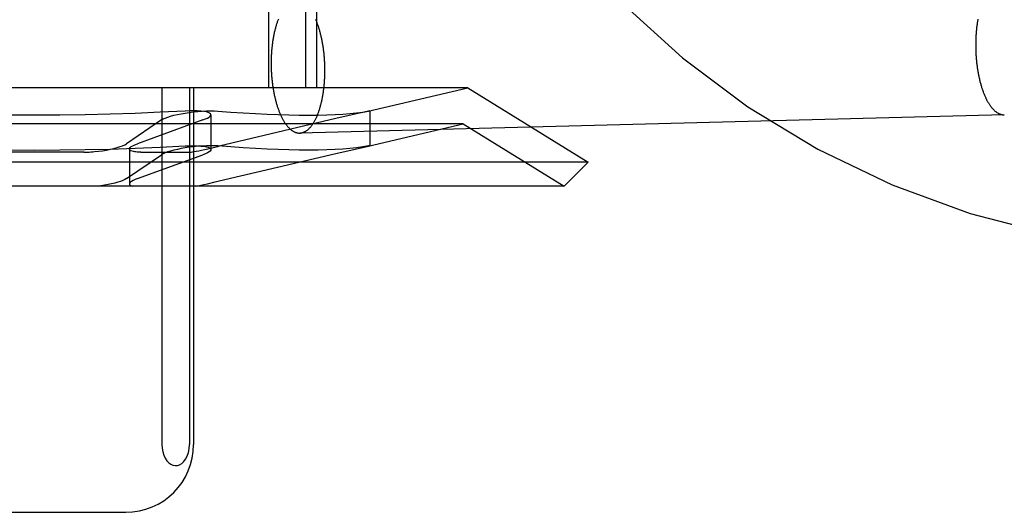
# Model space of a CAD drawing. Header units: inches. Extents: x 0 to 204, y 0 to 132.
# Tile 29 of 118: x 100.177 to 100.467, y 48.991 to 49.136. Entities that reach past the tile are written whole.
import ezdxf

# ---------------------------------------------------------------- set-up
doc = ezdxf.new("R2010")
doc.units = ezdxf.units.IN
doc.header["$LTSCALE"] = 11.243375
doc.header["$MEASUREMENT"] = 0
doc.linetypes.add('HIDDEN', pattern=[0.2, 0.1, -0.1])
doc.layers.add('DEFAULT_2', color=8, linetype='HIDDEN')

msp = doc.modelspace()

# ---------------------------------------------------------------- linework, layer by layer
at = {"layer": 'DEFAULT_2', "color": 8, "linetype": 'HIDDEN'}
for p, q in [((100.2501, 49.27202), (100.2501, 49.11577)), ((100.26094, 49.27202), (100.26094, 49.11577)), ((100.26417, 49.27202), (100.26417, 49.11577)), ((100.30881, 49.11577), (100.05354, 49.11577)), ((100.21871, 49.11577), (100.21871, 49.01077)), ((100.22683, 49.11577), (100.22683, 49.01077)), ((100.22805, 49.11577), (100.22805, 49.01077)), ((100.27946, 49.10889), (100.30881, 49.11577)), ((100.30881, 49.11577), (100.34417, 49.09384)), ((100.2795, 49.10889), (100.26989, 49.10671)), ((100.27949, 49.10893), (100.27989, 49.109)), ((100.27989, 49.109), (100.2795, 49.10889)), ((100.27989, 49.10899), (100.27989, 49.09872)), ((100.21854, 49.10631), (100.20827, 49.09931)), ((100.23079, 49.10631), (100.21148, 49.09931)), ((100.23313, 49.10786), (100.23313, 49.09759)), ((100.26989, 49.10671), (100.23561, 49.09861)), ((100.4667, 49.10783), (100.25928, 49.10246)), ((100.30742, 49.10518), (100.05492, 49.10518)), ((100.27945, 49.09862), (100.30742, 49.10518)), ((100.30742, 49.10518), (100.3371, 49.08677)), ((100.19576, 49.09683), (100.16659, 49.09683)), ((100.20914, 49.09775), (100.20914, 49.08747)), ((100.21246, 49.09683), (100.22705, 49.09683)), ((100.26989, 49.09644), (100.2795, 49.09862)), ((100.27989, 49.09873), (100.27949, 49.09866)), ((100.2795, 49.09862), (100.27989, 49.09873)), ((100.34417, 49.09384), (100.01817, 49.09384)), ((100.20827, 49.08904), (100.21854, 49.09603)), ((100.21148, 49.08904), (100.23079, 49.09603)), ((100.2356, 49.08834), (100.26989, 49.09644)), ((100.3371, 49.08677), (100.34417, 49.09384)), ((100.23439, 49.08806), (100.2356, 49.08834)), ((100.3371, 49.08677), (100.02525, 49.08677)), ((100.1544, 48.99077), (100.20795, 48.99077))]:
    msp.add_line(p, q, dxfattribs=at)
for points in [[(100.253, 49.13604), (100.25292, 49.13583), (100.25284, 49.13562), (100.25276, 49.13541), (100.25268, 49.13519), (100.2526, 49.13497), (100.25253, 49.13474), (100.25245, 49.13451), (100.25238, 49.13428), (100.25231, 49.13405), (100.25224, 49.13381), (100.25217, 49.13357), (100.2521, 49.13333), (100.25204, 49.13308), (100.25197, 49.13284), (100.25191, 49.13259), (100.25185, 49.13233), (100.25179, 49.13208), (100.25174, 49.13182), (100.25168, 49.13156), (100.25163, 49.1313), (100.25158, 49.13103), (100.25153, 49.13077), (100.25148, 49.1305), (100.25143, 49.13023), (100.25139, 49.12995), (100.25134, 49.12968), (100.2513, 49.1294), (100.25126, 49.12912), (100.25122, 49.12884), (100.25119, 49.12856), (100.25115, 49.12828), (100.25112, 49.12799), (100.25109, 49.12771), (100.25106, 49.12742), (100.25104, 49.12713), (100.25101, 49.12684), (100.25099, 49.12655), (100.25097, 49.12626), (100.25095, 49.12596), (100.25093, 49.12567), (100.25091, 49.12538), (100.2509, 49.12508), (100.25089, 49.12478), (100.25088, 49.12449), (100.25087, 49.12419), (100.25086, 49.12389), (100.25086, 49.12359), (100.25085, 49.12329), (100.25085, 49.12299)], [(100.2667, 49.12091), (100.2667, 49.12121), (100.26669, 49.12151), (100.26669, 49.12181), (100.26668, 49.12211), (100.26667, 49.12241), (100.26666, 49.12271), (100.26665, 49.12301), (100.26664, 49.12331), (100.26662, 49.12361), (100.2666, 49.12391), (100.26658, 49.12421), (100.26656, 49.12451), (100.26654, 49.12481), (100.26651, 49.1251), (100.26649, 49.1254), (100.26646, 49.12569), (100.26643, 49.12599), (100.26639, 49.12628), (100.26636, 49.12657), (100.26632, 49.12686), (100.26629, 49.12715), (100.26625, 49.12744), (100.2662, 49.12773), (100.26616, 49.12802), (100.26612, 49.1283), (100.26607, 49.12858), (100.26602, 49.12887), (100.26597, 49.12915), (100.26592, 49.12942), (100.26587, 49.1297), (100.26581, 49.12997), (100.26575, 49.13025), (100.26569, 49.13052), (100.26563, 49.13079), (100.26557, 49.13105), (100.26551, 49.13132), (100.26544, 49.13158), (100.26538, 49.13184), (100.26531, 49.1321), (100.26524, 49.13235), (100.26517, 49.13261), (100.2651, 49.13286), (100.26502, 49.1331), (100.26495, 49.13335), (100.26487, 49.13359), (100.26479, 49.13383), (100.26471, 49.13407), (100.26463, 49.1343), (100.26455, 49.13453), (100.26446, 49.13476), (100.26438, 49.13498), (100.26429, 49.13521), (100.2642, 49.13542), (100.26411, 49.13564), (100.26402, 49.13585)], [(100.45892, 49.136), (100.45888, 49.13573), (100.45883, 49.13547), (100.45879, 49.1352), (100.45875, 49.13493), (100.45871, 49.13466), (100.45867, 49.13438), (100.45863, 49.13411), (100.4586, 49.13383), (100.45856, 49.13355), (100.45853, 49.13327), (100.4585, 49.13299), (100.45848, 49.13271), (100.45845, 49.13243), (100.45843, 49.13214), (100.4584, 49.13186), (100.45838, 49.13157), (100.45836, 49.13128), (100.45835, 49.13099), (100.45833, 49.1307), (100.45832, 49.13041), (100.45831, 49.13012), (100.4583, 49.12983), (100.45829, 49.12954), (100.45828, 49.12924), (100.45828, 49.12895), (100.45828, 49.12866), (100.45827, 49.12836)], [(100.45827, 49.12836), (100.45827, 49.12807), (100.45828, 49.12778), (100.45828, 49.12748), (100.45829, 49.12719), (100.4583, 49.12689), (100.45831, 49.1266), (100.45832, 49.1263), (100.45833, 49.12601), (100.45835, 49.12572), (100.45836, 49.12542), (100.45838, 49.12513), (100.4584, 49.12484), (100.45843, 49.12455), (100.45845, 49.12426), (100.45848, 49.12396), (100.4585, 49.12368), (100.45853, 49.12339), (100.45856, 49.1231), (100.4586, 49.12281), (100.45863, 49.12253), (100.45867, 49.12224), (100.45871, 49.12196), (100.45875, 49.12167), (100.45879, 49.12139), (100.45883, 49.12111), (100.45888, 49.12084), (100.45892, 49.12056), (100.45897, 49.12028), (100.45902, 49.12001), (100.45907, 49.11974), (100.45913, 49.11947), (100.45918, 49.1192), (100.45924, 49.11893), (100.4593, 49.11867), (100.45936, 49.1184), (100.45942, 49.11814), (100.45948, 49.11788), (100.45954, 49.11763), (100.45961, 49.11737), (100.45968, 49.11712), (100.45975, 49.11687), (100.45982, 49.11662), (100.45989, 49.11638), (100.45996, 49.11614), (100.46003, 49.1159), (100.46011, 49.11566), (100.46019, 49.11543), (100.46027, 49.11519), (100.46035, 49.11497), (100.46043, 49.11474), (100.46051, 49.11452), (100.46059, 49.1143), (100.46068, 49.11408), (100.46077, 49.11386), (100.46085, 49.11365), (100.46094, 49.11344), (100.46103, 49.11324), (100.46112, 49.11304), (100.46122, 49.11284), (100.46131, 49.11264), (100.46141, 49.11245), (100.4615, 49.11226), (100.4616, 49.11208), (100.4617, 49.11189), (100.46179, 49.11172), (100.46189, 49.11154), (100.462, 49.11137), (100.4621, 49.1112), (100.4622, 49.11104), (100.4623, 49.11088), (100.46241, 49.11072), (100.46251, 49.11057), (100.46262, 49.11042), (100.46273, 49.11028), (100.46284, 49.11014), (100.46294, 49.11), (100.46305, 49.10987), (100.46316, 49.10974), (100.46328, 49.10961), (100.46339, 49.10949), (100.4635, 49.10938), (100.46361, 49.10926), (100.46373, 49.10915), (100.46384, 49.10905), (100.46395, 49.10895), (100.46407, 49.10885), (100.46418, 49.10876), (100.4643, 49.10867), (100.46442, 49.10859), (100.46453, 49.10851), (100.46465, 49.10844), (100.46477, 49.10837), (100.46489, 49.1083), (100.465, 49.10824), (100.46512, 49.10818), (100.46524, 49.10813), (100.46536, 49.10808), (100.46548, 49.10803), (100.4656, 49.10799), (100.46572, 49.10796), (100.46584, 49.10793), (100.46596, 49.1079), (100.46608, 49.10788), (100.4662, 49.10786), (100.46632, 49.10785), (100.46644, 49.10784), (100.46656, 49.10783), (100.46667, 49.10783)], [(100.25085, 49.12299), (100.25085, 49.12269), (100.25086, 49.12239), (100.25086, 49.12209), (100.25087, 49.12179), (100.25088, 49.12149), (100.25089, 49.12119), (100.2509, 49.12089), (100.25091, 49.12059), (100.25093, 49.12029), (100.25095, 49.11999), (100.25097, 49.11969), (100.25099, 49.1194), (100.25101, 49.1191), (100.25104, 49.1188), (100.25106, 49.11851), (100.25109, 49.11821), (100.25112, 49.11792), (100.25115, 49.11762), (100.25119, 49.11733), (100.25122, 49.11704), (100.25126, 49.11675), (100.2513, 49.11646), (100.25134, 49.11617), (100.25139, 49.11589), (100.25143, 49.1156), (100.25148, 49.11532), (100.25153, 49.11504), (100.25158, 49.11476), (100.25163, 49.11448), (100.25168, 49.1142), (100.25174, 49.11393), (100.25179, 49.11366), (100.25185, 49.11339), (100.25191, 49.11312), (100.25197, 49.11285), (100.25204, 49.11259), (100.2521, 49.11232), (100.25217, 49.11207), (100.25224, 49.11181), (100.25231, 49.11155), (100.25238, 49.1113), (100.25245, 49.11105), (100.25253, 49.1108), (100.2526, 49.11056), (100.25268, 49.11031), (100.25276, 49.11008), (100.25284, 49.10984), (100.25292, 49.1096), (100.253, 49.10937), (100.25309, 49.10915), (100.25317, 49.10892), (100.25326, 49.1087), (100.25335, 49.10848), (100.25344, 49.10827), (100.25353, 49.10805), (100.25362, 49.10784), (100.25371, 49.10764), (100.25381, 49.10744), (100.2539, 49.10724), (100.254, 49.10704), (100.2541, 49.10685), (100.2542, 49.10666), (100.2543, 49.10648), (100.2544, 49.1063), (100.2545, 49.10612), (100.2546, 49.10595), (100.25471, 49.10578), (100.25481, 49.10561), (100.25492, 49.10545), (100.25503, 49.10529), (100.25513, 49.10514), (100.25524, 49.10499), (100.25535, 49.10484), (100.25546, 49.1047), (100.25557, 49.10456), (100.25569, 49.10443), (100.2558, 49.1043), (100.25591, 49.10418), (100.25603, 49.10405), (100.25614, 49.10394), (100.25626, 49.10382), (100.25637, 49.10372), (100.25649, 49.10361), (100.25661, 49.10351), (100.25672, 49.10342), (100.25684, 49.10333), (100.25696, 49.10324), (100.25708, 49.10316), (100.2572, 49.10308), (100.25732, 49.10301), (100.25744, 49.10294), (100.25756, 49.10288), (100.25768, 49.10282), (100.2578, 49.10276), (100.25792, 49.10271), (100.25804, 49.10266), (100.25816, 49.10262), (100.25829, 49.10259), (100.25841, 49.10255), (100.25853, 49.10253), (100.25865, 49.1025), (100.25877, 49.10249), (100.2589, 49.10247), (100.25902, 49.10246), (100.25914, 49.10246), (100.25926, 49.10246)], [(100.25928, 49.10246), (100.25938, 49.10246), (100.2595, 49.10247), (100.25963, 49.10249), (100.25975, 49.10251), (100.25987, 49.10253), (100.25999, 49.10256), (100.26011, 49.10259), (100.26023, 49.10263), (100.26035, 49.10267), (100.26047, 49.10271), (100.26059, 49.10277), (100.26071, 49.10282), (100.26082, 49.10288), (100.26094, 49.10294), (100.26106, 49.10301), (100.26118, 49.10309), (100.26129, 49.10316), (100.26141, 49.10325), (100.26152, 49.10333), (100.26164, 49.10343), (100.26175, 49.10352), (100.26186, 49.10362), (100.26197, 49.10372), (100.26209, 49.10383), (100.2622, 49.10395), (100.26231, 49.10406), (100.26241, 49.10419), (100.26252, 49.10431), (100.26263, 49.10444), (100.26273, 49.10457), (100.26284, 49.10471), (100.26294, 49.10485), (100.26305, 49.105), (100.26315, 49.10515), (100.26325, 49.10531), (100.26335, 49.10546), (100.26345, 49.10563), (100.26355, 49.10579), (100.26364, 49.10596), (100.26374, 49.10614), (100.26383, 49.10631), (100.26393, 49.10649), (100.26402, 49.10668), (100.26411, 49.10687), (100.2642, 49.10706), (100.26429, 49.10725), (100.26438, 49.10745), (100.26446, 49.10766), (100.26455, 49.10786), (100.26463, 49.10807), (100.26471, 49.10828), (100.26479, 49.1085), (100.26487, 49.10872), (100.26495, 49.10894), (100.26502, 49.10916), (100.2651, 49.10939), (100.26517, 49.10962), (100.26524, 49.10986), (100.26531, 49.11009), (100.26538, 49.11033), (100.26544, 49.11058), (100.26551, 49.11082), (100.26557, 49.11107), (100.26563, 49.11132), (100.26569, 49.11157), (100.26575, 49.11183), (100.26581, 49.11209), (100.26587, 49.11235), (100.26592, 49.11261), (100.26597, 49.11287), (100.26602, 49.11314), (100.26607, 49.11341), (100.26612, 49.11368), (100.26616, 49.11395), (100.2662, 49.11423), (100.26625, 49.1145), (100.26629, 49.11478), (100.26632, 49.11506), (100.26636, 49.11534), (100.26639, 49.11563), (100.26643, 49.11591), (100.26646, 49.1162), (100.26649, 49.11648), (100.26651, 49.11677), (100.26654, 49.11706), (100.26656, 49.11735), (100.26658, 49.11765), (100.2666, 49.11794), (100.26662, 49.11823), (100.26664, 49.11853), (100.26665, 49.11883), (100.26666, 49.11912), (100.26667, 49.11942), (100.26668, 49.11972), (100.26669, 49.12002), (100.26669, 49.12032), (100.2667, 49.12061), (100.2667, 49.12091)], [(100.18117, 49.10772), (100.17372, 49.10775), (100.16628, 49.10786), (100.15886, 49.10803), (100.15147, 49.10826), (100.14413, 49.10857), (100.13684, 49.10893)], [(100.22551, 49.10893), (100.21822, 49.10857), (100.21088, 49.10826), (100.20349, 49.10803), (100.19607, 49.10786), (100.18863, 49.10775), (100.18117, 49.10772)], [(100.21854, 49.10631), (100.21903, 49.1066), (100.21966, 49.10688), (100.22041, 49.10716), (100.22126, 49.10743), (100.22222, 49.10769), (100.22327, 49.10793), (100.22438, 49.10816), (100.22555, 49.10836), (100.22674, 49.10853), (100.22794, 49.10868)], [(100.23179, 49.10868), (100.23104, 49.10882), (100.23014, 49.10891), (100.22912, 49.10898), (100.228, 49.109), (100.22678, 49.10899), (100.22551, 49.10893)], [(100.22794, 49.10868), (100.22928, 49.10882), (100.2306, 49.10891), (100.23187, 49.10898), (100.23307, 49.109), (100.23417, 49.10899), (100.23516, 49.10893)], [(100.23313, 49.10786), (100.23312, 49.10793), (100.233, 49.10816), (100.23273, 49.10836), (100.23233, 49.10853), (100.23179, 49.10868)], [(100.23516, 49.10893), (100.23898, 49.10865), (100.24267, 49.10841), (100.24623, 49.1082), (100.24965, 49.10803), (100.25294, 49.10789), (100.25609, 49.10779), (100.25909, 49.10773), (100.26196, 49.10772), (100.26467, 49.10773), (100.26725, 49.10779), (100.26967, 49.10789), (100.27194, 49.10803), (100.27406, 49.1082), (100.27603, 49.10841), (100.27784, 49.10865), (100.27949, 49.10893)], [(100.23079, 49.10631), (100.23152, 49.1066), (100.23213, 49.10688), (100.23259, 49.10716), (100.23292, 49.10743), (100.23309, 49.10769), (100.23313, 49.10786)], [(100.13684, 49.09866), (100.14413, 49.0983), (100.15147, 49.09799), (100.15886, 49.09776), (100.16628, 49.09759), (100.17372, 49.09748), (100.18117, 49.09744)], [(100.18117, 49.09744), (100.18863, 49.09748), (100.19607, 49.09759), (100.20349, 49.09776), (100.21088, 49.09799), (100.21822, 49.09829), (100.22551, 49.09866)], [(100.19576, 49.09683), (100.19626, 49.09684), (100.19677, 49.09685), (100.19729, 49.09687), (100.19781, 49.0969), (100.19834, 49.09693), (100.19887, 49.09698)], [(100.19887, 49.09698), (100.20007, 49.0971), (100.20126, 49.09726), (100.20242, 49.09745), (100.20353, 49.09767), (100.20457, 49.09791), (100.20553, 49.09817), (100.2064, 49.09845), (100.20715, 49.09873), (100.20777, 49.09902), (100.20827, 49.09931)], [(100.20914, 49.09774), (100.20917, 49.09791), (100.20935, 49.09817), (100.20967, 49.09845), (100.21014, 49.09873), (100.21074, 49.09902), (100.21148, 49.09931)], [(100.21048, 49.09698), (100.20994, 49.0971), (100.20953, 49.09726), (100.20927, 49.09745), (100.20915, 49.09767), (100.20914, 49.09774)], [(100.21246, 49.09683), (100.21208, 49.09684), (100.21172, 49.09685), (100.21138, 49.09687), (100.21105, 49.0969), (100.21076, 49.09693), (100.21048, 49.09698)], [(100.22794, 49.09841), (100.22673, 49.09826), (100.22554, 49.09809), (100.22438, 49.09788), (100.22326, 49.09766), (100.22222, 49.09742), (100.22126, 49.09716), (100.2204, 49.09689), (100.21966, 49.09661), (100.21903, 49.09633), (100.21854, 49.09603)], [(100.22551, 49.09866), (100.22678, 49.09871), (100.22799, 49.09873), (100.22912, 49.0987), (100.23014, 49.09864), (100.23104, 49.09855), (100.23179, 49.09841)], [(100.22705, 49.09683), (100.22733, 49.09685), (100.22772, 49.0969), (100.22823, 49.09699), (100.22884, 49.0971), (100.22955, 49.09724), (100.23036, 49.09742), (100.23126, 49.09761), (100.23225, 49.09784), (100.23561, 49.09861)], [(100.23516, 49.09866), (100.23417, 49.09871), (100.23307, 49.09873), (100.23187, 49.0987), (100.2306, 49.09864), (100.22928, 49.09855), (100.22794, 49.09841)], [(100.23313, 49.09759), (100.23309, 49.09742), (100.23291, 49.09716), (100.23259, 49.09689), (100.23213, 49.09661), (100.23152, 49.09633), (100.23079, 49.09603)], [(100.23179, 49.09841), (100.23233, 49.09826), (100.23274, 49.09809), (100.233, 49.09788), (100.23312, 49.09766), (100.23313, 49.09759)], [(100.27949, 49.09866), (100.27784, 49.09838), (100.27603, 49.09814), (100.27406, 49.09793), (100.27194, 49.09776), (100.26967, 49.09762), (100.26725, 49.09752), (100.26467, 49.09746), (100.26196, 49.09744), (100.25909, 49.09746), (100.25609, 49.09752), (100.25294, 49.09762), (100.24965, 49.09776), (100.24623, 49.09793), (100.24267, 49.09814), (100.23898, 49.09838), (100.23516, 49.09866)], [(100.20827, 49.08904), (100.20781, 49.08876), (100.20723, 49.08849), (100.20654, 49.08822), (100.20574, 49.08796), (100.20486, 49.08771), (100.2039, 49.08748), (100.20287, 49.08726), (100.2018, 49.08707), (100.2007, 49.08691), (100.19958, 49.08677)], [(100.21148, 49.08904), (100.21079, 49.08876), (100.21021, 49.08849), (100.20975, 49.08822), (100.20941, 49.08796), (100.20921, 49.08771), (100.20914, 49.08747)], [(100.22855, 49.08677), (100.22929, 49.08692), (100.23013, 49.0871), (100.23107, 49.0873), (100.23211, 49.08753), (100.23439, 49.08806)], [(100.20914, 49.08747), (100.2092, 49.08726), (100.20939, 49.08707), (100.20971, 49.08691), (100.21014, 49.08677)], [(100.21871, 49.01077), (100.21878, 49.00963), (100.21896, 49.00857), (100.21927, 49.00758), (100.21968, 49.0067), (100.22016, 49.00597), (100.22071, 49.00538), (100.2213, 49.00494), (100.22193, 49.00466), (100.22259, 49.00453), (100.22325, 49.00457), (100.22391, 49.00477), (100.22454, 49.00515), (100.22514, 49.00569), (100.22569, 49.00641), (100.22615, 49.0073), (100.22651, 49.00834), (100.22674, 49.00949), (100.22683, 49.01077)]]:
    msp.add_lwpolyline(points, dxfattribs=at)
for centre, radius, start, end in [((100.53101, 49.31752), 0.25, 90, 270), ((100.20805, 49.01077), 0.02, 270, 360)]:
    msp.add_arc(centre, radius, start, end, dxfattribs=at)

doc.saveas('drawing.dxf')
